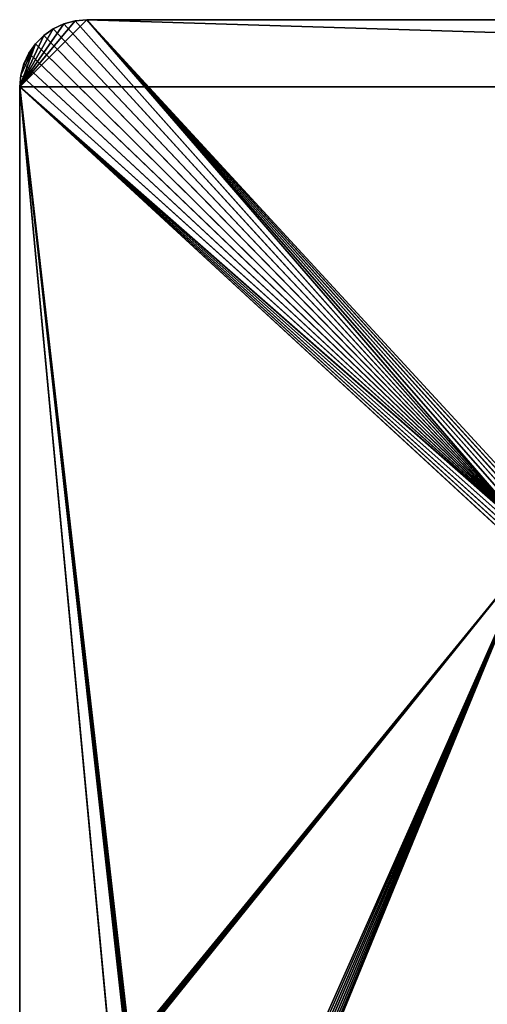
# Model space of a CAD drawing. Extents: x 0 to 16.6, y 0 to 16.6.
# Tile 117 of 200: x 0 to 3.5, y 9.3 to 16.6. Entities that reach past the tile are written whole.
import ezdxf

# ---------------------------------------------------------------- set-up
doc = ezdxf.new("R2010")
doc.units = 0
doc.header["$LTSCALE"] = 2.54
doc.layers.get('0').update_dxf_attribs({"color": 13, "linetype": 'CONTINUOUS'})

# ---------------------------------------------------------------- blocks, each defined once
blk = doc.blocks.new('SZCZOTKA_DO_WC_I_UCHWYT_NA')
at = {"color": 0}
for p, q in [((0, 16.1), (0.5, 16.6)), ((0, 16.1), (0.5, 16.6)), ((0.4132, 16.5924), (0, 16.1)), ((0.4132, 16.5924), (0, 16.1)), ((0.4132, 16.5924, 0.3), (0.329, 16.5698, 0.3)), ((0.329, 16.5698), (0.4132, 16.5924)), ((0.329, 16.5698), (0.4132, 16.5924)), ((0.329, 16.5698), (0.4132, 16.5924, 0.3)), ((0.329, 16.5698), (0.4132, 16.5924, 0.3)), ((0.4132, 16.5924, 0.3), (0.329, 16.5698, 0.3)), ((0.5, 16.6, 0.3), (0.4132, 16.5924, 0.3)), ((0.4132, 16.5924), (0.5, 16.6)), ((0.4132, 16.5924), (0.5, 16.6)), ((0.4132, 16.5924), (0.5, 16.6, 0.3)), ((0.4132, 16.5924), (0.5, 16.6, 0.3)), ((0.5, 16.6, 0.3), (0.4132, 16.5924, 0.3)), ((0.4132, 16.5924, 0.3), (3.8468, 12.7286, 0.3)), ((0.4132, 16.5924, 0.3), (3.8468, 12.7286, 0.3)), ((0.4132, 16.5924), (0.4132, 16.5924, 0.3)), ((0.4132, 16.5924), (0.4132, 16.5924, 0.3)), ((0.5, 16.6, 0.3), (4, 12.8, 0.3)), ((16.1, 16.6, 0.3), (0.5, 16.6, 0.3)), ((3.9316, 12.7879, 0.3), (0.5, 16.6, 0.3)), ((0.5, 16.6, 0.3), (3.9, 12.7732, 0.3)), ((3.9316, 12.7879, 0.3), (0.5, 16.6, 0.3)), ((3.9653, 12.797, 0.3), (0.5, 16.6, 0.3)), ((3.9653, 12.797, 0.3), (0.5, 16.6, 0.3)), ((0.5, 16.6, 0.3), (4, 12.8, 0.3)), ((3.8468, 12.7286, 0.3), (0.5, 16.6, 0.3)), ((3.8468, 12.7286, 0.3), (0.5, 16.6, 0.3)), ((3.8714, 12.7532, 0.3), (0.5, 16.6, 0.3)), ((3.8714, 12.7532, 0.3), (0.5, 16.6, 0.3)), ((0.5, 16.6, 0.3), (3.9, 12.7732, 0.3)), ((16.1, 16.6, 0.3), (0.5, 16.6, 0.3)), ((16.1, 16.6, 0.3), (0.5, 16.6)), ((0.5, 16.6), (0.5, 16.6, 0.3)), ((16.1, 16.6, 0.3), (0.5, 16.6)), ((16.1, 16.6), (0.5, 16.6)), ((0.5, 16.6), (16.6, 16.1)), ((0.5, 16.6), (16.6, 16.1)), ((16.1, 16.6), (0.5, 16.6)), ((0.5, 16.6), (0.5, 16.6, 0.3)), ((0.329, 16.5698), (0, 16.1)), ((0.329, 16.5698), (0, 16.1)), ((0.25, 16.533), (0, 16.1)), ((0.25, 16.533), (0, 16.1)), ((0.25, 16.533, 0.3), (0.1786, 16.483, 0.3)), ((0.1786, 16.483), (0.25, 16.533)), ((0.1786, 16.483), (0.25, 16.533)), ((0.1786, 16.483), (0.25, 16.533, 0.3)), ((0.1786, 16.483), (0.25, 16.533, 0.3)), ((0.25, 16.533, 0.3), (0.1786, 16.483, 0.3)), ((0.329, 16.5698, 0.3), (0.25, 16.533, 0.3)), ((0.25, 16.533), (0.329, 16.5698)), ((0.25, 16.533), (0.329, 16.5698)), ((0.25, 16.533), (0.329, 16.5698, 0.3)), ((0.25, 16.533), (0.329, 16.5698, 0.3)), ((0.329, 16.5698, 0.3), (0.25, 16.533, 0.3)), ((0.25, 16.533, 0.3), (3.8468, 12.7286, 0.3)), ((0.25, 16.533, 0.3), (3.8468, 12.7286, 0.3)), ((0.25, 16.533), (0.25, 16.533, 0.3)), ((0.25, 16.533), (0.25, 16.533, 0.3)), ((0.329, 16.5698, 0.3), (3.8468, 12.7286, 0.3)), ((0.329, 16.5698, 0.3), (3.8468, 12.7286, 0.3)), ((0.329, 16.5698), (0.329, 16.5698, 0.3)), ((0.329, 16.5698), (0.329, 16.5698, 0.3)), ((0, 16.1), (0.1786, 16.483)), ((0, 16.1), (0.1786, 16.483)), ((0.1786, 16.483, 0.3), (0.117, 16.4214, 0.3)), ((0.117, 16.4214), (0.1786, 16.483)), ((0.117, 16.4214), (0.1786, 16.483)), ((0.117, 16.4214), (0.1786, 16.483, 0.3)), ((0.117, 16.4214), (0.1786, 16.483, 0.3)), ((0.1786, 16.483, 0.3), (0.117, 16.4214, 0.3)), ((0.1786, 16.483, 0.3), (3.8468, 12.7286, 0.3)), ((0.1786, 16.483, 0.3), (3.8468, 12.7286, 0.3)), ((0.1786, 16.483), (0.1786, 16.483, 0.3)), ((0.1786, 16.483), (0.1786, 16.483, 0.3)), ((0, 16.1), (0.117, 16.4214)), ((0, 16.1), (0.117, 16.4214)), ((0.0076, 16.1868), (0.117, 16.4214)), ((0.0076, 16.1868), (0.117, 16.4214)), ((0.117, 16.4214), (0.0302, 16.271)), ((0.117, 16.4214), (0.0302, 16.271)), ((0.117, 16.4214, 0.3), (0.067, 16.35, 0.3)), ((0.067, 16.35), (0.117, 16.4214)), ((0.067, 16.35), (0.117, 16.4214)), ((0.067, 16.35), (0.117, 16.4214, 0.3)), ((0.067, 16.35), (0.117, 16.4214, 0.3)), ((0.117, 16.4214, 0.3), (0.067, 16.35, 0.3)), ((0.117, 16.4214, 0.3), (3.8468, 12.7286, 0.3)), ((0.117, 16.4214, 0.3), (3.8468, 12.7286, 0.3)), ((0.117, 16.4214), (0.117, 16.4214, 0.3)), ((0.117, 16.4214), (0.117, 16.4214, 0.3)), ((0.067, 16.35, 0.3), (0.0302, 16.271, 0.3)), ((0.0302, 16.271), (0.067, 16.35)), ((0.0302, 16.271), (0.067, 16.35)), ((0.0302, 16.271), (0.067, 16.35, 0.3)), ((0.0302, 16.271), (0.067, 16.35, 0.3)), ((0.067, 16.35, 0.3), (0.0302, 16.271, 0.3)), ((0.067, 16.35, 0.3), (3.8468, 12.7286, 0.3)), ((0.067, 16.35, 0.3), (3.8468, 12.7286, 0.3)), ((0.067, 16.35), (0.067, 16.35, 0.3)), ((0.067, 16.35), (0.067, 16.35, 0.3)), ((0.0302, 16.271, 0.3), (0.0076, 16.1868, 0.3)), ((0.0076, 16.1868), (0.0302, 16.271)), ((0.0076, 16.1868), (0.0302, 16.271)), ((0.0076, 16.1868), (0.0302, 16.271, 0.3)), ((0.0076, 16.1868), (0.0302, 16.271, 0.3)), ((0.0302, 16.271, 0.3), (0.0076, 16.1868, 0.3)), ((0.0302, 16.271, 0.3), (3.8468, 12.7286, 0.3)), ((0.0302, 16.271, 0.3), (3.8468, 12.7286, 0.3)), ((0.0302, 16.271), (0.0302, 16.271, 0.3)), ((0.0302, 16.271), (0.0302, 16.271, 0.3)), ((0.0076, 16.1868, 0.3), (0, 16.1, 0.3)), ((0, 16.1), (0.0076, 16.1868)), ((0, 16.1), (0.0076, 16.1868)), ((0, 16.1), (0.0076, 16.1868, 0.3)), ((0, 16.1), (0.0076, 16.1868, 0.3)), ((0.0076, 16.1868, 0.3), (0, 16.1, 0.3)), ((3.8468, 12.7286, 0.3), (0.0076, 16.1868, 0.3)), ((3.8468, 12.7286, 0.3), (0.0076, 16.1868, 0.3)), ((0.0076, 16.1868), (0.0076, 16.1868, 0.3)), ((0.0076, 16.1868), (0.0076, 16.1868, 0.3)), ((0.806, 8.9287, 0.3), (0, 16.1, 0.3)), ((0, 16.1, 0.3), (0.8015, 8.9119, 0.3)), ((0, 16.1, 0.3), (3.803, 12.6347, 0.3)), ((3.8121, 12.6684, 0.3), (0, 16.1, 0.3)), ((0, 16.1, 0.3), (3.803, 12.6347, 0.3)), ((0, 16.1, 0.3), (3.8, 12.6, 0.3)), ((0, 16.1, 0.3), (0.8015, 8.9119, 0.3)), ((0, 16.1, 0.3), (0.8, 8.8945, 0.3)), ((0.8134, 8.9445, 0.3), (0, 16.1, 0.3)), ((0.806, 8.9287, 0.3), (0, 16.1, 0.3)), ((0.8134, 8.9445, 0.3), (0, 16.1, 0.3)), ((0.8234, 8.9588, 0.3), (0, 16.1, 0.3)), ((0.8234, 8.9588, 0.3), (0, 16.1, 0.3)), ((0, 16.1, 0.3), (3.8, 12.6, 0.3)), ((0.8012, 7.5789, 0.3), (0, 16.1, 0.3)), ((0, 16.1, 0.3), (0, 0.5, 0.3)), ((0.8012, 7.5789, 0.3), (0, 16.1, 0.3)), ((0.8, 7.5945, 0.3), (0, 16.1, 0.3)), ((0.8, 7.5945, 0.3), (0, 16.1, 0.3)), ((0, 16.1, 0.3), (0.8, 8.8945, 0.3)), ((3.8268, 12.7, 0.3), (0, 16.1, 0.3)), ((3.8121, 12.6684, 0.3), (0, 16.1, 0.3)), ((3.8268, 12.7, 0.3), (0, 16.1, 0.3)), ((3.8468, 12.7286, 0.3), (0, 16.1, 0.3)), ((3.8468, 12.7286, 0.3), (0, 16.1, 0.3)), ((0, 16.1, 0.3), (0, 0.5, 0.3)), ((0, 16.1, 0.3), (0, 0.5)), ((0, 16.1, 0.3), (0, 0.5)), ((0, 16.1, 0.3), (0, 16.1)), ((0, 16.1), (0, 0.5)), ((0, 16.1), (0, 0.5)), ((0, 16.1), (16.6, 16.1)), ((0, 16.1), (16.6, 16.1)), ((0, 16.1, 0.3), (0, 16.1)), ((0.8234, 8.9588, 0.3), (3.8, 12.6, 0.3)), ((0.8234, 8.9588, 0.3), (3.8, 12.6, 0.3)), ((0.8357, 8.9711, 0.3), (3.8, 12.6, 0.3)), ((0.8357, 8.9711, 0.3), (3.8, 12.6, 0.3)), ((0.85, 8.9811, 0.3), (3.8, 12.6, 0.3)), ((0.85, 8.9811, 0.3), (3.8, 12.6, 0.3)), ((0.8658, 8.9885, 0.3), (3.8, 12.6, 0.3)), ((0.8658, 8.9885, 0.3), (3.8, 12.6, 0.3)), ((0.8826, 8.993, 0.3), (3.8, 12.6, 0.3)), ((0.8826, 8.993, 0.3), (3.8, 12.6, 0.3)), ((0.9, 8.9945, 0.3), (3.8, 12.6, 0.3)), ((0.9, 8.9945, 0.3), (3.8, 12.6, 0.3)), ((2.2, 8.9945, 0.3), (3.8, 12.6, 0.3)), ((2.2, 8.9945, 0.3), (3.8, 12.6, 0.3)), ((2.2174, 8.993, 0.3), (3.8, 12.6, 0.3)), ((2.2174, 8.993, 0.3), (3.8, 12.6, 0.3)), ((3.8, 12.6, 0.3), (2.2342, 8.9885, 0.3)), ((3.8, 12.6, 0.3), (2.2342, 8.9885, 0.3)), ((2.25, 8.9811, 0.3), (3.8, 12.6, 0.3)), ((2.25, 8.9811, 0.3), (3.8, 12.6, 0.3)), ((2.2643, 8.9711, 0.3), (3.8, 12.6, 0.3)), ((2.2643, 8.9711, 0.3), (3.8, 12.6, 0.3)), ((3.8, 12.6, 0.3), (2.2766, 8.9588, 0.3)), ((3.8, 12.6, 0.3), (2.2766, 8.9588, 0.3)), ((2.2866, 8.9445, 0.3), (3.8, 12.6, 0.3)), ((2.2866, 8.9445, 0.3), (3.8, 12.6, 0.3)), ((2.294, 8.9287, 0.3), (3.8, 12.6, 0.3)), ((2.294, 8.9287, 0.3), (3.8, 12.6, 0.3))]:
    blk.add_line(p, q, dxfattribs=at)
mesh = blk.add_polyface(dxfattribs=at)
corners = [(16.6, 16.1), (0, 16.1), (0.5, 16.6)]
mesh.append_faces([[corners[k] for k in face] for face in [(0, 1, 2)]], dxfattribs={"color": 0})
mesh = blk.add_polyface(dxfattribs=at)
corners = [(0.5, 16.6), (0, 16.1), (0.4132, 16.5924)]
mesh.append_faces([[corners[k] for k in face] for face in [(0, 1, 2)]], dxfattribs={"color": 0})
mesh = blk.add_polyface(dxfattribs=at)
corners = [(0.4132, 16.5924), (0, 16.1), (0.329, 16.5698)]
mesh.append_faces([[corners[k] for k in face] for face in [(0, 1, 2)]], dxfattribs={"color": 0})
mesh = blk.add_polyface(dxfattribs=at)
corners = [(3.8468, 12.7286, 0.3), (0.4132, 16.5924, 0.3), (0.329, 16.5698, 0.3)]
mesh.append_faces([[corners[k] for k in face] for face in [(0, 1, 2)]], dxfattribs={"color": 0})
mesh = blk.add_polyface(dxfattribs=at)
corners = [(0.4132, 16.5924, 0.3), (0.4132, 16.5924), (0.329, 16.5698)]
mesh.append_faces([[corners[k] for k in face] for face in [(0, 1, 2)]], dxfattribs={"color": 0})
mesh = blk.add_polyface(dxfattribs=at)
corners = [(0.4132, 16.5924, 0.3), (0.329, 16.5698), (0.329, 16.5698, 0.3)]
mesh.append_faces([[corners[k] for k in face] for face in [(0, 1, 2)]], dxfattribs={"color": 0})
mesh = blk.add_polyface(dxfattribs=at)
corners = [(3.8468, 12.7286, 0.3), (0.5, 16.6, 0.3), (0.4132, 16.5924, 0.3)]
mesh.append_faces([[corners[k] for k in face] for face in [(0, 1, 2)]], dxfattribs={"color": 0})
mesh = blk.add_polyface(dxfattribs=at)
corners = [(0.5, 16.6, 0.3), (0.5, 16.6), (0.4132, 16.5924)]
mesh.append_faces([[corners[k] for k in face] for face in [(0, 1, 2)]], dxfattribs={"color": 0})
mesh = blk.add_polyface(dxfattribs=at)
corners = [(0.5, 16.6, 0.3), (0.4132, 16.5924), (0.4132, 16.5924, 0.3)]
mesh.append_faces([[corners[k] for k in face] for face in [(0, 1, 2)]], dxfattribs={"color": 0})
mesh = blk.add_polyface(dxfattribs=at)
corners = [(16.1, 16.6, 0.3), (0.5, 16.6, 0.3), (4, 12.8, 0.3)]
mesh.append_faces([[corners[k] for k in face] for face in [(0, 1, 2)]], dxfattribs={"color": 0})
mesh = blk.add_polyface(dxfattribs=at)
corners = [(3.9316, 12.7879, 0.3), (0.5, 16.6, 0.3), (3.9, 12.7732, 0.3)]
mesh.append_faces([[corners[k] for k in face] for face in [(0, 1, 2)]], dxfattribs={"color": 0})
mesh = blk.add_polyface(dxfattribs=at)
corners = [(3.9653, 12.797, 0.3), (0.5, 16.6, 0.3), (3.9316, 12.7879, 0.3)]
mesh.append_faces([[corners[k] for k in face] for face in [(0, 1, 2)]], dxfattribs={"color": 0})
mesh = blk.add_polyface(dxfattribs=at)
corners = [(4, 12.8, 0.3), (0.5, 16.6, 0.3), (3.9653, 12.797, 0.3)]
mesh.append_faces([[corners[k] for k in face] for face in [(0, 1, 2)]], dxfattribs={"color": 0})
mesh = blk.add_polyface(dxfattribs=at)
corners = [(3.8714, 12.7532, 0.3), (0.5, 16.6, 0.3), (3.8468, 12.7286, 0.3)]
mesh.append_faces([[corners[k] for k in face] for face in [(0, 1, 2)]], dxfattribs={"color": 0})
mesh = blk.add_polyface(dxfattribs=at)
corners = [(3.9, 12.7732, 0.3), (0.5, 16.6, 0.3), (3.8714, 12.7532, 0.3)]
mesh.append_faces([[corners[k] for k in face] for face in [(0, 1, 2)]], dxfattribs={"color": 0})
mesh = blk.add_polyface(dxfattribs=at)
corners = [(16.1, 16.6, 0.3), (0.5, 16.6), (0.5, 16.6, 0.3)]
mesh.append_faces([[corners[k] for k in face] for face in [(0, 1, 2)]], dxfattribs={"color": 0})
mesh = blk.add_polyface(dxfattribs=at)
corners = [(16.1, 16.6, 0.3), (16.1, 16.6), (0.5, 16.6)]
mesh.append_faces([[corners[k] for k in face] for face in [(0, 1, 2)]], dxfattribs={"color": 0})
mesh = blk.add_polyface(dxfattribs=at)
corners = [(16.6, 16.1), (0.5, 16.6), (16.1, 16.6)]
mesh.append_faces([[corners[k] for k in face] for face in [(0, 1, 2)]], dxfattribs={"color": 0})
mesh = blk.add_polyface(dxfattribs=at)
corners = [(0.329, 16.5698), (0, 16.1), (0.25, 16.533)]
mesh.append_faces([[corners[k] for k in face] for face in [(0, 1, 2)]], dxfattribs={"color": 0})
mesh = blk.add_polyface(dxfattribs=at)
corners = [(0.25, 16.533), (0, 16.1), (0.1786, 16.483)]
mesh.append_faces([[corners[k] for k in face] for face in [(0, 1, 2)]], dxfattribs={"color": 0})
mesh = blk.add_polyface(dxfattribs=at)
corners = [(3.8468, 12.7286, 0.3), (0.25, 16.533, 0.3), (0.1786, 16.483, 0.3)]
mesh.append_faces([[corners[k] for k in face] for face in [(0, 1, 2)]], dxfattribs={"color": 0})
mesh = blk.add_polyface(dxfattribs=at)
corners = [(0.25, 16.533, 0.3), (0.25, 16.533), (0.1786, 16.483)]
mesh.append_faces([[corners[k] for k in face] for face in [(0, 1, 2)]], dxfattribs={"color": 0})
mesh = blk.add_polyface(dxfattribs=at)
corners = [(0.25, 16.533, 0.3), (0.1786, 16.483), (0.1786, 16.483, 0.3)]
mesh.append_faces([[corners[k] for k in face] for face in [(0, 1, 2)]], dxfattribs={"color": 0})
mesh = blk.add_polyface(dxfattribs=at)
corners = [(3.8468, 12.7286, 0.3), (0.329, 16.5698, 0.3), (0.25, 16.533, 0.3)]
mesh.append_faces([[corners[k] for k in face] for face in [(0, 1, 2)]], dxfattribs={"color": 0})
mesh = blk.add_polyface(dxfattribs=at)
corners = [(0.329, 16.5698, 0.3), (0.329, 16.5698), (0.25, 16.533)]
mesh.append_faces([[corners[k] for k in face] for face in [(0, 1, 2)]], dxfattribs={"color": 0})
mesh = blk.add_polyface(dxfattribs=at)
corners = [(0.329, 16.5698, 0.3), (0.25, 16.533), (0.25, 16.533, 0.3)]
mesh.append_faces([[corners[k] for k in face] for face in [(0, 1, 2)]], dxfattribs={"color": 0})
mesh = blk.add_polyface(dxfattribs=at)
corners = [(0.1786, 16.483), (0, 16.1), (0.117, 16.4214)]
mesh.append_faces([[corners[k] for k in face] for face in [(0, 1, 2)]], dxfattribs={"color": 0})
mesh = blk.add_polyface(dxfattribs=at)
corners = [(3.8468, 12.7286, 0.3), (0.1786, 16.483, 0.3), (0.117, 16.4214, 0.3)]
mesh.append_faces([[corners[k] for k in face] for face in [(0, 1, 2)]], dxfattribs={"color": 0})
mesh = blk.add_polyface(dxfattribs=at)
corners = [(0.1786, 16.483, 0.3), (0.1786, 16.483), (0.117, 16.4214)]
mesh.append_faces([[corners[k] for k in face] for face in [(0, 1, 2)]], dxfattribs={"color": 0})
mesh = blk.add_polyface(dxfattribs=at)
corners = [(0.1786, 16.483, 0.3), (0.117, 16.4214), (0.117, 16.4214, 0.3)]
mesh.append_faces([[corners[k] for k in face] for face in [(0, 1, 2)]], dxfattribs={"color": 0})
mesh = blk.add_polyface(dxfattribs=at)
corners = [(0.117, 16.4214), (0, 16.1), (0.0076, 16.1868)]
mesh.append_faces([[corners[k] for k in face] for face in [(0, 1, 2)]], dxfattribs={"color": 0})
mesh = blk.add_polyface(dxfattribs=at)
corners = [(0.117, 16.4214), (0.0076, 16.1868), (0.0302, 16.271)]
mesh.append_faces([[corners[k] for k in face] for face in [(0, 1, 2)]], dxfattribs={"color": 0})
mesh = blk.add_polyface(dxfattribs=at)
corners = [(0.117, 16.4214), (0.0302, 16.271), (0.067, 16.35)]
mesh.append_faces([[corners[k] for k in face] for face in [(0, 1, 2)]], dxfattribs={"color": 0})
mesh = blk.add_polyface(dxfattribs=at)
corners = [(3.8468, 12.7286, 0.3), (0.117, 16.4214, 0.3), (0.067, 16.35, 0.3)]
mesh.append_faces([[corners[k] for k in face] for face in [(0, 1, 2)]], dxfattribs={"color": 0})
mesh = blk.add_polyface(dxfattribs=at)
corners = [(0.117, 16.4214), (0.067, 16.35), (0.117, 16.4214, 0.3)]
mesh.append_faces([[corners[k] for k in face] for face in [(0, 1, 2)]], dxfattribs={"color": 0})
mesh = blk.add_polyface(dxfattribs=at)
corners = [(0.117, 16.4214, 0.3), (0.067, 16.35), (0.067, 16.35, 0.3)]
mesh.append_faces([[corners[k] for k in face] for face in [(0, 1, 2)]], dxfattribs={"color": 0})
mesh = blk.add_polyface(dxfattribs=at)
corners = [(3.8468, 12.7286, 0.3), (0.067, 16.35, 0.3), (0.0302, 16.271, 0.3)]
mesh.append_faces([[corners[k] for k in face] for face in [(0, 1, 2)]], dxfattribs={"color": 0})
mesh = blk.add_polyface(dxfattribs=at)
corners = [(0.067, 16.35), (0.0302, 16.271), (0.067, 16.35, 0.3)]
mesh.append_faces([[corners[k] for k in face] for face in [(0, 1, 2)]], dxfattribs={"color": 0})
mesh = blk.add_polyface(dxfattribs=at)
corners = [(0.067, 16.35, 0.3), (0.0302, 16.271), (0.0302, 16.271, 0.3)]
mesh.append_faces([[corners[k] for k in face] for face in [(0, 1, 2)]], dxfattribs={"color": 0})
mesh = blk.add_polyface(dxfattribs=at)
corners = [(3.8468, 12.7286, 0.3), (0.0302, 16.271, 0.3), (0.0076, 16.1868, 0.3)]
mesh.append_faces([[corners[k] for k in face] for face in [(0, 1, 2)]], dxfattribs={"color": 0})
mesh = blk.add_polyface(dxfattribs=at)
corners = [(0.0302, 16.271), (0.0076, 16.1868), (0.0302, 16.271, 0.3)]
mesh.append_faces([[corners[k] for k in face] for face in [(0, 1, 2)]], dxfattribs={"color": 0})
mesh = blk.add_polyface(dxfattribs=at)
corners = [(0.0302, 16.271, 0.3), (0.0076, 16.1868), (0.0076, 16.1868, 0.3)]
mesh.append_faces([[corners[k] for k in face] for face in [(0, 1, 2)]], dxfattribs={"color": 0})
mesh = blk.add_polyface(dxfattribs=at)
corners = [(3.8468, 12.7286, 0.3), (0.0076, 16.1868, 0.3), (0, 16.1, 0.3)]
mesh.append_faces([[corners[k] for k in face] for face in [(0, 1, 2)]], dxfattribs={"color": 0})
mesh = blk.add_polyface(dxfattribs=at)
corners = [(0.0076, 16.1868), (0, 16.1), (0.0076, 16.1868, 0.3)]
mesh.append_faces([[corners[k] for k in face] for face in [(0, 1, 2)]], dxfattribs={"color": 0})
mesh = blk.add_polyface(dxfattribs=at)
corners = [(0.0076, 16.1868, 0.3), (0, 16.1), (0, 16.1, 0.3)]
mesh.append_faces([[corners[k] for k in face] for face in [(0, 1, 2)]], dxfattribs={"color": 0})
mesh = blk.add_polyface(dxfattribs=at)
corners = [(0.806, 8.9287, 0.3), (0, 16.1, 0.3), (0.8015, 8.9119, 0.3)]
mesh.append_faces([[corners[k] for k in face] for face in [(0, 1, 2)]], dxfattribs={"color": 0})
mesh = blk.add_polyface(dxfattribs=at)
corners = [(3.8121, 12.6684, 0.3), (0, 16.1, 0.3), (3.803, 12.6347, 0.3)]
mesh.append_faces([[corners[k] for k in face] for face in [(0, 1, 2)]], dxfattribs={"color": 0})
mesh = blk.add_polyface(dxfattribs=at)
corners = [(3.803, 12.6347, 0.3), (0, 16.1, 0.3), (3.8, 12.6, 0.3)]
mesh.append_faces([[corners[k] for k in face] for face in [(0, 1, 2)]], dxfattribs={"color": 0})
mesh = blk.add_polyface(dxfattribs=at)
corners = [(0.8015, 8.9119, 0.3), (0, 16.1, 0.3), (0.8, 8.8945, 0.3)]
mesh.append_faces([[corners[k] for k in face] for face in [(0, 1, 2)]], dxfattribs={"color": 0})
mesh = blk.add_polyface(dxfattribs=at)
corners = [(0.8134, 8.9445, 0.3), (0, 16.1, 0.3), (0.806, 8.9287, 0.3)]
mesh.append_faces([[corners[k] for k in face] for face in [(0, 1, 2)]], dxfattribs={"color": 0})
mesh = blk.add_polyface(dxfattribs=at)
corners = [(0.8234, 8.9588, 0.3), (0, 16.1, 0.3), (0.8134, 8.9445, 0.3)]
mesh.append_faces([[corners[k] for k in face] for face in [(0, 1, 2)]], dxfattribs={"color": 0})
mesh = blk.add_polyface(dxfattribs=at)
corners = [(3.8, 12.6, 0.3), (0, 16.1, 0.3), (0.8234, 8.9588, 0.3)]
mesh.append_faces([[corners[k] for k in face] for face in [(0, 1, 2)]], dxfattribs={"color": 0})
mesh = blk.add_polyface(dxfattribs=at)
corners = [(0.8012, 7.5789, 0.3), (0, 16.1, 0.3), (0, 0.5, 0.3)]
mesh.append_faces([[corners[k] for k in face] for face in [(0, 1, 2)]], dxfattribs={"color": 0})
mesh = blk.add_polyface(dxfattribs=at)
corners = [(0.8012, 7.5789, 0.3), (0.8, 7.5945, 0.3), (0, 16.1, 0.3)]
mesh.append_faces([[corners[k] for k in face] for face in [(0, 1, 2)]], dxfattribs={"color": 0})
mesh = blk.add_polyface(dxfattribs=at)
corners = [(0.8, 8.8945, 0.3), (0, 16.1, 0.3), (0.8, 7.5945, 0.3)]
mesh.append_faces([[corners[k] for k in face] for face in [(0, 1, 2)]], dxfattribs={"color": 0})
mesh = blk.add_polyface(dxfattribs=at)
corners = [(3.8268, 12.7, 0.3), (0, 16.1, 0.3), (3.8121, 12.6684, 0.3)]
mesh.append_faces([[corners[k] for k in face] for face in [(0, 1, 2)]], dxfattribs={"color": 0})
mesh = blk.add_polyface(dxfattribs=at)
corners = [(3.8468, 12.7286, 0.3), (0, 16.1, 0.3), (3.8268, 12.7, 0.3)]
mesh.append_faces([[corners[k] for k in face] for face in [(0, 1, 2)]], dxfattribs={"color": 0})
mesh = blk.add_polyface(dxfattribs=at)
corners = [(0, 16.1, 0.3), (0, 0.5), (0, 0.5, 0.3)]
mesh.append_faces([[corners[k] for k in face] for face in [(0, 1, 2)]], dxfattribs={"color": 0})
mesh = blk.add_polyface(dxfattribs=at)
corners = [(0, 16.1), (0, 0.5), (0, 16.1, 0.3)]
mesh.append_faces([[corners[k] for k in face] for face in [(0, 1, 2)]], dxfattribs={"color": 0})
mesh = blk.add_polyface(dxfattribs=at)
corners = [(16.6, 16.1), (0, 0.5), (0, 16.1)]
mesh.append_faces([[corners[k] for k in face] for face in [(0, 1, 2)]], dxfattribs={"color": 0})
mesh = blk.add_polyface(dxfattribs=at)
corners = [(16.6, 0.5), (0, 0.5), (16.6, 16.1)]
mesh.append_faces([[corners[k] for k in face] for face in [(0, 1, 2)]], dxfattribs={"color": 0})
mesh = blk.add_polyface(dxfattribs=at)
corners = [(3.8, 12.6, 0.3), (0.8234, 8.9588, 0.3), (0.8357, 8.9711, 0.3)]
mesh.append_faces([[corners[k] for k in face] for face in [(0, 1, 2)]], dxfattribs={"color": 0})
mesh = blk.add_polyface(dxfattribs=at)
corners = [(3.8, 12.6, 0.3), (0.8357, 8.9711, 0.3), (0.85, 8.9811, 0.3)]
mesh.append_faces([[corners[k] for k in face] for face in [(0, 1, 2)]], dxfattribs={"color": 0})
mesh = blk.add_polyface(dxfattribs=at)
corners = [(3.8, 12.6, 0.3), (0.85, 8.9811, 0.3), (0.8658, 8.9885, 0.3)]
mesh.append_faces([[corners[k] for k in face] for face in [(0, 1, 2)]], dxfattribs={"color": 0})
mesh = blk.add_polyface(dxfattribs=at)
corners = [(3.8, 12.6, 0.3), (0.8658, 8.9885, 0.3), (0.8826, 8.993, 0.3)]
mesh.append_faces([[corners[k] for k in face] for face in [(0, 1, 2)]], dxfattribs={"color": 0})
mesh = blk.add_polyface(dxfattribs=at)
corners = [(3.8, 12.6, 0.3), (0.8826, 8.993, 0.3), (0.9, 8.9945, 0.3)]
mesh.append_faces([[corners[k] for k in face] for face in [(0, 1, 2)]], dxfattribs={"color": 0})
mesh = blk.add_polyface(dxfattribs=at)
corners = [(3.8, 12.6, 0.3), (0.9, 8.9945, 0.3), (2.2, 8.9945, 0.3)]
mesh.append_faces([[corners[k] for k in face] for face in [(0, 1, 2)]], dxfattribs={"color": 0})
mesh = blk.add_polyface(dxfattribs=at)
corners = [(3.8, 12.6, 0.3), (2.2, 8.9945, 0.3), (2.2174, 8.993, 0.3)]
mesh.append_faces([[corners[k] for k in face] for face in [(0, 1, 2)]], dxfattribs={"color": 0})
mesh = blk.add_polyface(dxfattribs=at)
corners = [(3.8, 12.6, 0.3), (2.2174, 8.993, 0.3), (2.2342, 8.9885, 0.3)]
mesh.append_faces([[corners[k] for k in face] for face in [(0, 1, 2)]], dxfattribs={"color": 0})
mesh = blk.add_polyface(dxfattribs=at)
corners = [(3.8, 12.6, 0.3), (2.2342, 8.9885, 0.3), (2.25, 8.9811, 0.3)]
mesh.append_faces([[corners[k] for k in face] for face in [(0, 1, 2)]], dxfattribs={"color": 0})
mesh = blk.add_polyface(dxfattribs=at)
corners = [(3.8, 12.6, 0.3), (2.25, 8.9811, 0.3), (2.2643, 8.9711, 0.3)]
mesh.append_faces([[corners[k] for k in face] for face in [(0, 1, 2)]], dxfattribs={"color": 0})
mesh = blk.add_polyface(dxfattribs=at)
corners = [(3.8, 12.6, 0.3), (2.2643, 8.9711, 0.3), (2.2766, 8.9588, 0.3)]
mesh.append_faces([[corners[k] for k in face] for face in [(0, 1, 2)]], dxfattribs={"color": 0})
mesh = blk.add_polyface(dxfattribs=at)
corners = [(3.8, 12.6, 0.3), (2.2766, 8.9588, 0.3), (2.2866, 8.9445, 0.3)]
mesh.append_faces([[corners[k] for k in face] for face in [(0, 1, 2)]], dxfattribs={"color": 0})
mesh = blk.add_polyface(dxfattribs=at)
corners = [(3.8, 12.6, 0.3), (2.2866, 8.9445, 0.3), (2.294, 8.9287, 0.3)]
mesh.append_faces([[corners[k] for k in face] for face in [(0, 1, 2)]], dxfattribs={"color": 0})
mesh = blk.add_polyface(dxfattribs=at)
corners = [(3.8, 12.6, 0.3), (2.294, 8.9287, 0.3), (3.8, 4, 0.3)]
mesh.append_faces([[corners[k] for k in face] for face in [(0, 1, 2)]], dxfattribs={"color": 0})

msp = doc.modelspace()

# ---------------------------------------------------------------- block references
at = {"color": 0}
msp.add_blockref('SZCZOTKA_DO_WC_I_UCHWYT_NA', (0, 0), dxfattribs=at)

doc.saveas('drawing.dxf')
